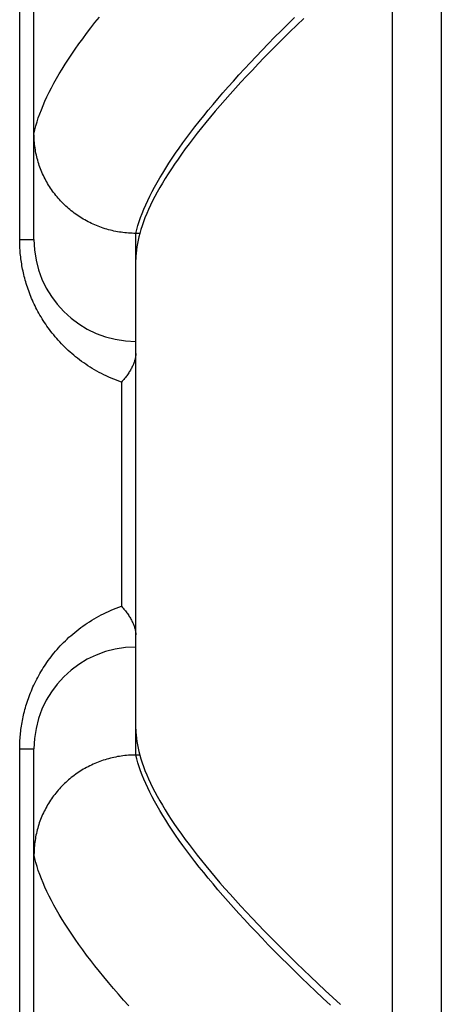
# Model space of a CAD drawing. Header units: inches. Extents: x 0 to 200, y 0 to 129.
# Tile 195 of 256: x 83.25 to 83.509, y 88.998 to 89.602. Entities that reach past the tile are written whole.
import ezdxf

# ---------------------------------------------------------------- set-up
doc = ezdxf.new("R2010")
doc.units = ezdxf.units.IN
doc.header["$LTSCALE"] = 11
doc.header["$MEASUREMENT"] = 0
doc.linetypes.add('HIDDEN', pattern=[0.2, 0.1, -0.1])
doc.layers.add('RIGHTHAND_DOOR_ASSEMBLY', color=7, linetype='CONTINUOUS')

msp = doc.modelspace()

# ---------------------------------------------------------------- linework, layer by layer
at = {"layer": 'RIGHTHAND_DOOR_ASSEMBLY', "color": 8, "linetype": 'HIDDEN'}
for p, q in [((83.47855, 88.75423), (83.47855, 89.86737)), ((83.50855, 89.83798), (83.50855, 88.78362)), ((83.25855, 89.46705), (83.25855, 89.80742)), ((83.24977, 89.46705), (83.24977, 89.7483)), ((83.32105, 89.47083), (83.31991, 89.47084)), ((83.32105, 89.15078), (83.32105, 89.47083)), ((83.32342, 89.47083), (83.32105, 89.47083)), ((83.32411, 89.47316), (83.32342, 89.47083)), ((83.24977, 89.46705), (83.25855, 89.46705)), ((83.31227, 89.37955), (83.31227, 89.24205)), ((83.24977, 88.8733), (83.24977, 89.15455)), ((83.24977, 89.15455), (83.25855, 89.15455)), ((83.25855, 88.81419), (83.25855, 89.15455)), ((83.32105, 89.15078), (83.31991, 89.15077)), ((83.32342, 89.15078), (83.32105, 89.15078))]:
    msp.add_line(p, q, dxfattribs=at)
for points in [[(83.25855, 89.53203), (83.25908, 89.53436), (83.2597, 89.53675), (83.2604, 89.53917), (83.2612, 89.54164), (83.26208, 89.54415), (83.26306, 89.54671), (83.26412, 89.5493), (83.26527, 89.55195), (83.26652, 89.55463), (83.26785, 89.55736), (83.26927, 89.56013), (83.27078, 89.56295), (83.27238, 89.56581), (83.27408, 89.56872), (83.27586, 89.57166), (83.27773, 89.57466), (83.27969, 89.57769), (83.28175, 89.58077), (83.28389, 89.5839), (83.28613, 89.58706), (83.28845, 89.59027), (83.29086, 89.59353), (83.29337, 89.59683), (83.29597, 89.60017), (83.29866, 89.60356)], [(83.32105, 89.47083), (83.32166, 89.47319), (83.32236, 89.4756), (83.32315, 89.47805), (83.32402, 89.48054), (83.32498, 89.48308), (83.32603, 89.48566), (83.32716, 89.48828), (83.32839, 89.49095), (83.3297, 89.49366), (83.3311, 89.49641), (83.33259, 89.49921), (83.33417, 89.50205), (83.33583, 89.50494), (83.33759, 89.50786), (83.33943, 89.51084), (83.34136, 89.51385), (83.34338, 89.51691), (83.34548, 89.52001), (83.34768, 89.52316), (83.34997, 89.52635), (83.35234, 89.52958), (83.3548, 89.53286), (83.35735, 89.53618), (83.35999, 89.53954), (83.36272, 89.54295), (83.36553, 89.5464), (83.36844, 89.54989), (83.37144, 89.55343), (83.37452, 89.55701), (83.37769, 89.56064), (83.38095, 89.5643), (83.3843, 89.56801), (83.38774, 89.57176), (83.39127, 89.57555), (83.39488, 89.57939), (83.39859, 89.58327), (83.40238, 89.58719), (83.40626, 89.59115), (83.41023, 89.59516), (83.41429, 89.5992), (83.41844, 89.60329)], [(83.42411, 89.60272), (83.41984, 89.5986), (83.41567, 89.59453), (83.41159, 89.5905), (83.4076, 89.58652), (83.4037, 89.58258), (83.3999, 89.57869), (83.39619, 89.57485), (83.39257, 89.57105), (83.38904, 89.56729), (83.3856, 89.56359), (83.38225, 89.55992), (83.37899, 89.5563), (83.37583, 89.55273), (83.37275, 89.54921), (83.36977, 89.54572), (83.36687, 89.54229), (83.36407, 89.5389), (83.36136, 89.53555), (83.35873, 89.53225), (83.3562, 89.52899), (83.35375, 89.52578), (83.3514, 89.52262), (83.34913, 89.51949), (83.34695, 89.51642), (83.34486, 89.51338), (83.34286, 89.51039), (83.34095, 89.50745), (83.33913, 89.50455), (83.33739, 89.50169), (83.33575, 89.49888), (83.33419, 89.49612), (83.33272, 89.49339), (83.33134, 89.49071), (83.33004, 89.48807), (83.32883, 89.48548), (83.32771, 89.48293), (83.32668, 89.48042), (83.32574, 89.47796), (83.32488, 89.47554), (83.32411, 89.47316)], [(83.31991, 89.47084), (83.31878, 89.47087), (83.31766, 89.47092), (83.31653, 89.47099), (83.31541, 89.47108), (83.31428, 89.47119), (83.31316, 89.47132), (83.31205, 89.47147), (83.31093, 89.47164), (83.30982, 89.47182), (83.30871, 89.47203), (83.30761, 89.47226), (83.30651, 89.47251), (83.30541, 89.47278), (83.30432, 89.47306), (83.30324, 89.47337), (83.30216, 89.47369), (83.30109, 89.47403), (83.30002, 89.4744), (83.29896, 89.47478), (83.29791, 89.47518), (83.29687, 89.4756), (83.29583, 89.47603), (83.2948, 89.47649), (83.29378, 89.47696), (83.29277, 89.47745), (83.29177, 89.47796), (83.29078, 89.47849), (83.2898, 89.47903), (83.28882, 89.47959), (83.28786, 89.48017), (83.28691, 89.48077), (83.28597, 89.48138), (83.28504, 89.48201), (83.28413, 89.48265), (83.28322, 89.48331), (83.28233, 89.48399), (83.28145, 89.48468), (83.28059, 89.48539), (83.27973, 89.48611), (83.27889, 89.48685), (83.27807, 89.4876), (83.27726, 89.48837), (83.27646, 89.48915), (83.27567, 89.48994), (83.27491, 89.49075), (83.27415, 89.49158), (83.27341, 89.49241), (83.27269, 89.49326), (83.27199, 89.49412), (83.27129, 89.49499), (83.27062, 89.49588), (83.26996, 89.49678), (83.26932, 89.49769), (83.2687, 89.49861), (83.26809, 89.49954), (83.2675, 89.50048), (83.26692, 89.50143), (83.26637, 89.50239), (83.26583, 89.50336), (83.26531, 89.50434), (83.26481, 89.50533), (83.26433, 89.50633), (83.26386, 89.50734), (83.26342, 89.50835), (83.26299, 89.50938), (83.26258, 89.51041), (83.26219, 89.51144), (83.26182, 89.51249), (83.26147, 89.51354), (83.26114, 89.51459), (83.26083, 89.51566), (83.26054, 89.51672), (83.26027, 89.5178), (83.26001, 89.51887), (83.25978, 89.51995), (83.25957, 89.52104), (83.25938, 89.52213), (83.2592, 89.52322), (83.25905, 89.52431), (83.25892, 89.52541), (83.25881, 89.52651), (83.25872, 89.52761), (83.25865, 89.52871), (83.25859, 89.52982), (83.25856, 89.53092), (83.25855, 89.53203)], [(83.32342, 89.47083), (83.32287, 89.4687), (83.32239, 89.46662), (83.32198, 89.46457), (83.32164, 89.46255), (83.32139, 89.46057), (83.3212, 89.45863), (83.32109, 89.45672), (83.32105, 89.45485)], [(83.31227, 89.37955), (83.31067, 89.38012), (83.30909, 89.38071), (83.30752, 89.38132), (83.30598, 89.38197), (83.30445, 89.38263), (83.30295, 89.38333), (83.30146, 89.38404), (83.29999, 89.38478), (83.29855, 89.38553), (83.29713, 89.38631), (83.29572, 89.38711), (83.29434, 89.38793), (83.29299, 89.38877), (83.29165, 89.38963), (83.29034, 89.3905), (83.28905, 89.39139), (83.28778, 89.3923), (83.28654, 89.39322), (83.28532, 89.39416), (83.28412, 89.39511), (83.28295, 89.39608), (83.2818, 89.39705), (83.28067, 89.39804), (83.27957, 89.39905), (83.27849, 89.40006), (83.27743, 89.40108), (83.2764, 89.40211), (83.27539, 89.40315), (83.2744, 89.4042), (83.27343, 89.40526), (83.27249, 89.40633), (83.27157, 89.4074), (83.27067, 89.40848), (83.2698, 89.40956), (83.26895, 89.41066), (83.26812, 89.41175), (83.26731, 89.41285), (83.26652, 89.41396), (83.26575, 89.41507), (83.26501, 89.41619), (83.26428, 89.41731), (83.26358, 89.41843), (83.26289, 89.41955), (83.26223, 89.42068), (83.26159, 89.42181), (83.26096, 89.42294), (83.26036, 89.42408), (83.25977, 89.42521), (83.2592, 89.42635), (83.25865, 89.42749), (83.25812, 89.42863), (83.25761, 89.42977), (83.25712, 89.43092), (83.25664, 89.43206), (83.25619, 89.4332), (83.25575, 89.43433), (83.25533, 89.43547), (83.25492, 89.4366), (83.25454, 89.43773), (83.25417, 89.43885), (83.25382, 89.43997), (83.25348, 89.44109), (83.25317, 89.4422), (83.25287, 89.44331), (83.25258, 89.44441), (83.25231, 89.44551), (83.25205, 89.44661), (83.25181, 89.4477), (83.25159, 89.44879), (83.25138, 89.44988), (83.25118, 89.45096), (83.25099, 89.45204), (83.25082, 89.45312), (83.25066, 89.4542), (83.25052, 89.45527), (83.25039, 89.45634), (83.25027, 89.45741), (83.25016, 89.45848), (83.25007, 89.45955), (83.24999, 89.46061), (83.24992, 89.46167), (83.24987, 89.46274), (83.24982, 89.46381), (83.24979, 89.46488), (83.24977, 89.46596), (83.24977, 89.46705)], [(83.32105, 89.39715), (83.32105, 89.39675), (83.32103, 89.39634), (83.32099, 89.39592), (83.32094, 89.39549), (83.32088, 89.39505), (83.3208, 89.3946), (83.3207, 89.39414), (83.3206, 89.39367), (83.32047, 89.39319), (83.32033, 89.3927), (83.32017, 89.39221), (83.32, 89.39171), (83.31981, 89.3912), (83.31961, 89.39068), (83.31938, 89.39015), (83.31915, 89.38962), (83.31889, 89.38909), (83.31862, 89.38855), (83.31834, 89.388), (83.31804, 89.38745), (83.31772, 89.3869), (83.31738, 89.38634), (83.31704, 89.38578), (83.31667, 89.38521), (83.31629, 89.38465), (83.3159, 89.38408), (83.31549, 89.38351), (83.31507, 89.38295), (83.31464, 89.38238), (83.31419, 89.38181), (83.31372, 89.38124), (83.31325, 89.38068), (83.31276, 89.38011), (83.31227, 89.37955)], [(83.24977, 89.15455), (83.24977, 89.15563), (83.24979, 89.1567), (83.24982, 89.15777), (83.24987, 89.15884), (83.24992, 89.15991), (83.24999, 89.16099), (83.25007, 89.16206), (83.25017, 89.16315), (83.25027, 89.16423), (83.2504, 89.16531), (83.25053, 89.1664), (83.25068, 89.16749), (83.25084, 89.16859), (83.25101, 89.16969), (83.2512, 89.17079), (83.25141, 89.17189), (83.25163, 89.173), (83.25186, 89.17412), (83.25211, 89.17524), (83.25237, 89.17636), (83.25266, 89.17749), (83.25295, 89.17862), (83.25327, 89.17976), (83.2536, 89.18091), (83.25395, 89.18206), (83.25432, 89.18321), (83.2547, 89.18437), (83.25511, 89.18553), (83.25553, 89.1867), (83.25597, 89.18787), (83.25644, 89.18904), (83.25692, 89.19021), (83.25742, 89.19138), (83.25793, 89.19255), (83.25847, 89.19373), (83.25903, 89.1949), (83.25961, 89.19606), (83.2602, 89.19723), (83.26082, 89.1984), (83.26146, 89.19956), (83.26212, 89.20073), (83.2628, 89.20189), (83.2635, 89.20304), (83.26422, 89.2042), (83.26497, 89.20535), (83.26573, 89.2065), (83.26652, 89.20764), (83.26733, 89.20878), (83.26817, 89.20992), (83.26903, 89.21105), (83.26991, 89.21217), (83.27081, 89.21329), (83.27174, 89.2144), (83.27269, 89.21551), (83.27367, 89.2166), (83.27467, 89.21769), (83.27569, 89.21877), (83.27674, 89.21984), (83.27781, 89.2209), (83.27891, 89.22195), (83.28003, 89.22299), (83.28118, 89.22401), (83.28235, 89.22502), (83.28355, 89.22602), (83.28477, 89.22701), (83.28601, 89.22798), (83.28728, 89.22893), (83.28857, 89.22987), (83.28989, 89.23079), (83.29123, 89.2317), (83.29259, 89.23258), (83.29398, 89.23345), (83.29539, 89.23429), (83.29682, 89.23512), (83.29827, 89.23592), (83.29975, 89.2367), (83.30125, 89.23746), (83.30276, 89.23819), (83.3043, 89.2389), (83.30586, 89.23959), (83.30743, 89.24024), (83.30903, 89.24087), (83.31064, 89.24148), (83.31227, 89.24205)], [(83.31227, 89.24205), (83.31276, 89.24149), (83.31325, 89.24093), (83.31372, 89.24036), (83.31419, 89.23979), (83.31464, 89.23923), (83.31507, 89.23866), (83.31549, 89.23809), (83.3159, 89.23752), (83.31629, 89.23696), (83.31667, 89.23639), (83.31704, 89.23583), (83.31738, 89.23527), (83.31772, 89.23471), (83.31804, 89.23415), (83.31834, 89.2336), (83.31862, 89.23306), (83.31889, 89.23251), (83.31915, 89.23198), (83.31938, 89.23145), (83.31961, 89.23092), (83.31981, 89.23041), (83.32, 89.2299), (83.32017, 89.22939), (83.32033, 89.2289), (83.32047, 89.22841), (83.3206, 89.22794), (83.3207, 89.22747), (83.3208, 89.22701), (83.32088, 89.22656), (83.32094, 89.22612), (83.32099, 89.22568), (83.32103, 89.22526), (83.32105, 89.22485), (83.32105, 89.22445)], [(83.32105, 89.16675), (83.32109, 89.16488), (83.3212, 89.16297), (83.32139, 89.16103), (83.32164, 89.15905), (83.32198, 89.15704), (83.32239, 89.15499), (83.32287, 89.1529), (83.32342, 89.15078)], [(83.31991, 89.15077), (83.31878, 89.15074), (83.31766, 89.15069), (83.31653, 89.15062), (83.31541, 89.15053), (83.31428, 89.15042), (83.31316, 89.15029), (83.31205, 89.15014), (83.31093, 89.14997), (83.30982, 89.14978), (83.30871, 89.14957), (83.30761, 89.14934), (83.30651, 89.14909), (83.30541, 89.14883), (83.30432, 89.14854), (83.30324, 89.14824), (83.30216, 89.14791), (83.30109, 89.14757), (83.30002, 89.14721), (83.29896, 89.14683), (83.29791, 89.14643), (83.29687, 89.14601), (83.29583, 89.14557), (83.2948, 89.14512), (83.29378, 89.14464), (83.29277, 89.14415), (83.29177, 89.14364), (83.29078, 89.14312), (83.2898, 89.14257), (83.28882, 89.14201), (83.28786, 89.14143), (83.28691, 89.14084), (83.28597, 89.14023), (83.28504, 89.1396), (83.28413, 89.13895), (83.28322, 89.13829), (83.28233, 89.13762), (83.28145, 89.13692), (83.28059, 89.13622), (83.27973, 89.13549), (83.27889, 89.13475), (83.27807, 89.134), (83.27726, 89.13324), (83.27646, 89.13245), (83.27567, 89.13166), (83.27491, 89.13085), (83.27415, 89.13003), (83.27341, 89.12919), (83.27269, 89.12834), (83.27199, 89.12748), (83.27129, 89.12661), (83.27062, 89.12572), (83.26996, 89.12483), (83.26932, 89.12392), (83.2687, 89.123), (83.26809, 89.12207), (83.2675, 89.12112), (83.26692, 89.12017), (83.26637, 89.11921), (83.26583, 89.11824), (83.26531, 89.11726), (83.26481, 89.11627), (83.26433, 89.11527), (83.26386, 89.11426), (83.26342, 89.11325), (83.26299, 89.11223), (83.26258, 89.1112), (83.26219, 89.11016), (83.26182, 89.10912), (83.26147, 89.10807), (83.26114, 89.10701), (83.26083, 89.10595), (83.26054, 89.10488), (83.26027, 89.10381), (83.26001, 89.10273), (83.25978, 89.10165), (83.25957, 89.10057), (83.25938, 89.09948), (83.2592, 89.09839), (83.25905, 89.09729), (83.25892, 89.09619), (83.25881, 89.09509), (83.25872, 89.09399), (83.25865, 89.09289), (83.25859, 89.09179), (83.25856, 89.09068), (83.25855, 89.08958)], [(83.32402, 89.14106), (83.32315, 89.14355), (83.32236, 89.14601), (83.32166, 89.14841), (83.32105, 89.15078)], [(83.32342, 89.15078), (83.32411, 89.14844), (83.32488, 89.14607), (83.32574, 89.14365), (83.32668, 89.14119), (83.32771, 89.13868), (83.32883, 89.13613), (83.33004, 89.13354), (83.33133, 89.13091), (83.33271, 89.12823), (83.33418, 89.12551), (83.33574, 89.12274), (83.33738, 89.11993), (83.33911, 89.11708), (83.34093, 89.11418), (83.34284, 89.11124), (83.34484, 89.10825), (83.34693, 89.10522), (83.3491, 89.10215), (83.35137, 89.09903), (83.35372, 89.09586), (83.35616, 89.09265), (83.35869, 89.0894), (83.36132, 89.0861), (83.36403, 89.08276), (83.36683, 89.07937), (83.36972, 89.07594), (83.3727, 89.07246), (83.37577, 89.06893), (83.37893, 89.06537), (83.38219, 89.06175), (83.38553, 89.05809), (83.38896, 89.05439), (83.39249, 89.05064), (83.39611, 89.04684), (83.39982, 89.043), (83.40362, 89.03911), (83.40751, 89.03518), (83.41149, 89.0312), (83.41557, 89.02718), (83.41974, 89.02311), (83.424, 89.019), (83.42835, 89.01484), (83.4328, 89.01063), (83.43734, 89.00638), (83.44197, 89.00208), (83.44669, 88.99774)], [(83.4405, 88.99726), (83.43591, 89.00155), (83.43141, 89.00581), (83.427, 89.01002), (83.42268, 89.01419), (83.41844, 89.01831), (83.41429, 89.0224), (83.41023, 89.02645), (83.40626, 89.03045), (83.40238, 89.03441), (83.39859, 89.03833), (83.39488, 89.04221), (83.39127, 89.04605), (83.38774, 89.04984), (83.3843, 89.05359), (83.38095, 89.0573), (83.37769, 89.06097), (83.37452, 89.06459), (83.37144, 89.06817), (83.36844, 89.07171), (83.36553, 89.0752), (83.36272, 89.07865), (83.35999, 89.08206), (83.35735, 89.08543), (83.3548, 89.08874), (83.35234, 89.09202), (83.34997, 89.09525), (83.34768, 89.09844), (83.34548, 89.10159), (83.34338, 89.10469), (83.34136, 89.10775), (83.33943, 89.11077), (83.33759, 89.11374), (83.33583, 89.11667), (83.33417, 89.11955), (83.33259, 89.12239), (83.3311, 89.12519), (83.3297, 89.12794), (83.32839, 89.13065), (83.32716, 89.13332), (83.32603, 89.13594), (83.32498, 89.13852), (83.32402, 89.14106)], [(83.29337, 89.02478), (83.29086, 89.02808), (83.28845, 89.03133), (83.28613, 89.03454), (83.28389, 89.03771), (83.28175, 89.04083), (83.27969, 89.04391), (83.27773, 89.04695), (83.27586, 89.04994), (83.27408, 89.05289), (83.27238, 89.05579), (83.27078, 89.05865), (83.26927, 89.06147), (83.26785, 89.06424), (83.26652, 89.06697), (83.26527, 89.06966), (83.26412, 89.0723), (83.26306, 89.0749), (83.26208, 89.07745), (83.2612, 89.07996), (83.2604, 89.08243), (83.2597, 89.08486), (83.25908, 89.08724), (83.25855, 89.08958)], [(83.3167, 88.99681), (83.31346, 89.00046), (83.31032, 89.00406), (83.30727, 89.00762), (83.30431, 89.01114), (83.30144, 89.01462), (83.29866, 89.01805), (83.29597, 89.02143), (83.29337, 89.02478)]]:
    msp.add_lwpolyline(points, dxfattribs=at)
for centre, start, end in [((83.32105, 89.46705), 180, 270), ((83.32105, 89.15455), 90, 180)]:
    msp.add_arc(centre, 0.0625, start, end, dxfattribs=at)

doc.saveas('drawing.dxf')
